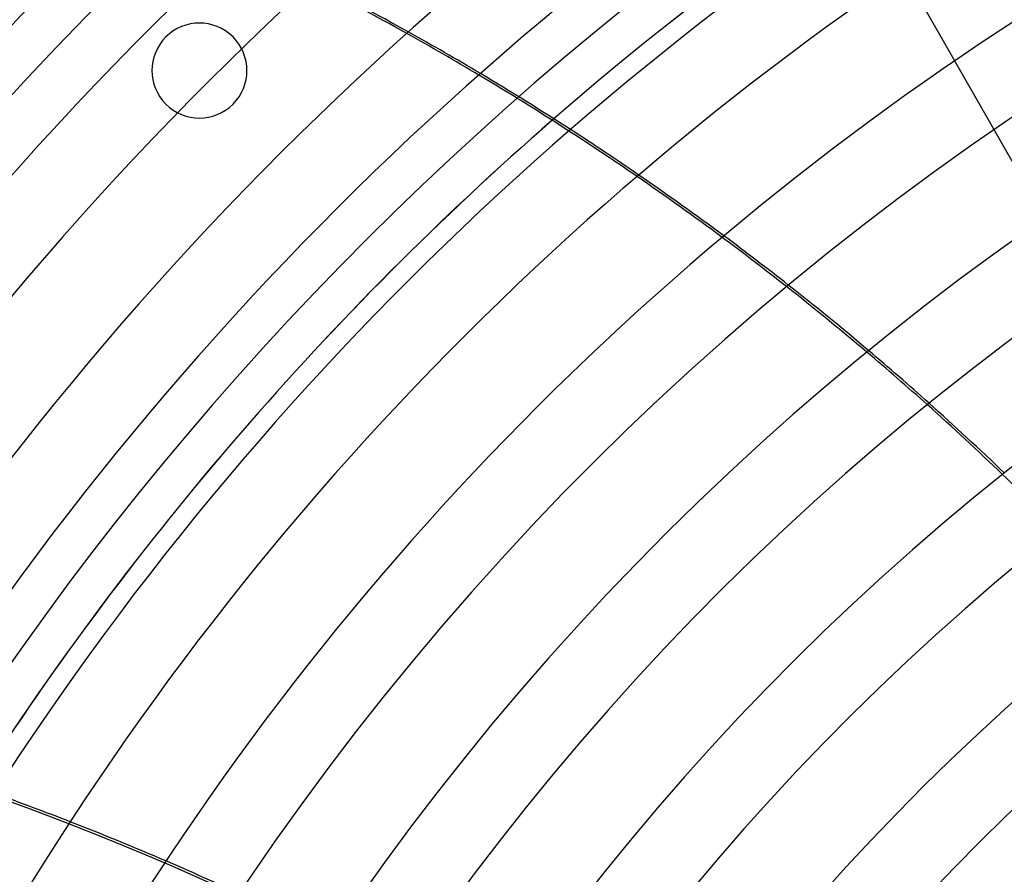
# Model space of a CAD drawing. Header units: millimetres. Extents: x -550 to 550, y -550 to 550.
# Tile 26 of 54: x -327 to -202, y 203 to 310. Entities that reach past the tile are written whole.
import ezdxf

# ---------------------------------------------------------------- set-up
doc = ezdxf.new("R2010")
doc.units = ezdxf.units.MM
doc.layers.add('HIDDEN', color=7, linetype='Continuous')
doc.layers.add('THICK', color=7, linetype='Continuous')

msp = doc.modelspace()

# ---------------------------------------------------------------- linework, layer by layer
at = {"layer": 'HIDDEN'}
for p, q in [((-115.2, 141.42), (-221.19, 327.25)), ((-308.3, 308.3), (-308.3, 308.3)), ((-299.81, 299.81), (-299.81, 299.81))]:
    msp.add_line(p, q, dxfattribs=at)
for centre, radius, start, end in [((0, 0), 456, 0, 180), ((0, 0), 445, 0, 180), ((0, 0), 400, 0, 180), ((0, 0), 395, 95.8431, 131.0709), ((0, 0), 394.99, 95.8428, 131.0705), ((-304.06, 304.06), 6, 315, 135), ((-304.06, 304.06), 6, 135, 315)]:
    msp.add_arc(centre, radius, start, end, dxfattribs=at)
for centre, major_axis, start_param, end_param in [((-450.53, -9.22), (-158.28, 328.67), -0.981021, -0.9521), ((-450.25, -9.08), (-158.28, 328.67), -0.980775, -0.951845), ((-450.53, -9.22), (-158.28, 328.67), -1.046363, -1.01788), ((-450.25, -9.08), (-158.28, 328.67), -1.046135, -1.017644), ((-450.53, -9.22), (-158.28, 328.67), -1.11082, -1.082704), ((-450.25, -9.08), (-158.28, 328.67), -1.110608, -1.082486), ((-450.25, -9.08), (-158.28, 328.67), -1.174353, -1.14653), ((-450.53, -9.22), (-158.28, 328.67), -1.174552, -1.146734), ((-450.53, -9.22), (-158.28, 328.67), -1.237719, -1.210128), ((-452.39, -126.54), (355.65, -81.18), 1.004743, 1.570796), ((-452.32, -126.23), (-355.65, 81.18), -1.719377, -1.691349), ((-452.32, -126.23), (-355.65, 81.18), -1.782955, -1.755197)]:
    msp.add_ellipse(centre, major_axis=major_axis, ratio=0.987688, start_param=start_param, end_param=end_param, dxfattribs=at)
at = {"layer": 'THICK'}
for radius, start, end in [(506, 0, 180), (451, 0, 180), (438.19, 90.6538, 148.7462), (428.21, 90.669, 148.731), (415.39, 90.6897, 148.7103), (405.41, 90.7067, 148.6933), (392.59, 90.7298, 148.6703), (382.61, 90.7488, 148.6512), (369.79, 90.7747, 148.6253), (359.81, 90.7962, 148.6038), (346.99, 90.8256, 148.5744), (337.01, 90.8501, 148.5499), (324.19, 90.8837, 148.5163), (314.21, 90.9118, 148.4882), (301.39, 90.9506, 148.4494), (395, 131.0709, 147.2717), (394.99, 131.0705, 147.2714), (291.41, 90.9831, 148.4169), (278.59, 91.0284, 148.3716), (268.61, 91.0666, 148.3334), (255.79, 91.1201, 148.2799), (245.81, 91.1655, 148.2345)]:
    msp.add_arc((0, 0), radius, start, end, dxfattribs=at)
for centre, major_axis, start_param, end_param in [((-450.53, -9.22), (-158.28, 328.67), -0.9521, -0.914631), ((-450.25, -9.08), (-158.28, 328.67), -0.951845, -0.914365), ((-450.53, -9.22), (-158.28, 328.67), -1.01788, -0.981021), ((-450.25, -9.08), (-158.28, 328.67), -1.017644, -0.980775), ((-450.53, -9.22), (-158.28, 328.67), -1.082704, -1.046363), ((-450.25, -9.08), (-158.28, 328.67), -1.082486, -1.046135), ((-450.53, -9.22), (-158.28, 328.67), -1.146734, -1.11082), ((-450.25, -9.08), (-158.28, 328.67), -1.14653, -1.110608), ((-450.53, -9.22), (-158.28, 328.67), -1.210128, -1.174552), ((-450.25, -9.08), (-158.28, 328.67), -1.209934, -1.174353), ((-452.32, -126.23), (-355.65, 81.18), -1.755197, -1.719377)]:
    msp.add_ellipse(centre, major_axis=major_axis, ratio=0.987688, start_param=start_param, end_param=end_param, dxfattribs=at)

doc.saveas('drawing.dxf')
